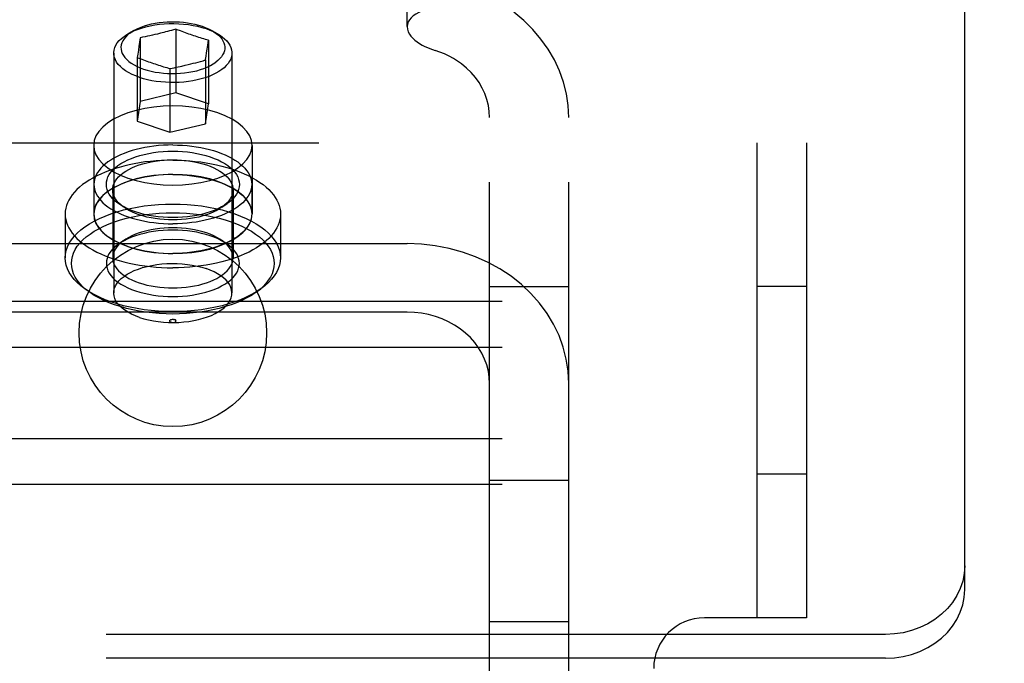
# Model space of a CAD drawing. Header units: inches. Extents: x 0 to 224, y 0 to 145.
# Tile 111 of 125: x 140.08 to 141.64, y 106.79 to 107.81. Entities that reach past the tile are written whole.
import ezdxf

# ---------------------------------------------------------------- set-up
doc = ezdxf.new("R2010")
doc.units = ezdxf.units.IN
doc.header["$LTSCALE"] = 12.302632
doc.header["$MEASUREMENT"] = 0
doc.linetypes.add('HIDDEN', pattern=[0.2, 0.1, -0.1])
doc.layers.add('02___PRT_ALL_AXES', color=7, linetype='CONTINUOUS')
doc.layers.add('DEFAULT_2', color=8, linetype='HIDDEN')

msp = doc.modelspace()

# ---------------------------------------------------------------- linework, layer by layer
at = {"layer": '02___PRT_ALL_AXES', "color": 8, "linetype": 'HIDDEN'}
for p, q in [((140.2295, 107.7567), (140.2295, 107.3778)), ((140.416, 107.7567), (140.416, 107.3778)), ((140.1978, 107.6108), (140.1978, 107.5026)), ((140.4478, 107.6108), (140.4478, 107.5026)), ((140.1983, 107.5493), (140.1983, 107.5026)), ((140.4473, 107.5493), (140.4473, 107.5026)), ((140.1528, 107.5026), (140.1528, 107.4333)), ((140.4928, 107.5026), (140.4928, 107.4333))]:
    msp.add_line(p, q, dxfattribs=at)
for points in [[(140.4478, 107.6108), (140.4468, 107.6184), (140.4441, 107.6258), (140.4396, 107.633), (140.4334, 107.6399), (140.4256, 107.6463), (140.4163, 107.6523), (140.4056, 107.6576), (140.3938, 107.6623), (140.3809, 107.6662), (140.3671, 107.6693), (140.3527, 107.6715), (140.3378, 107.6729), (140.3228, 107.6733), (140.3077, 107.6729), (140.2929, 107.6715), (140.2784, 107.6693), (140.2647, 107.6662), (140.2518, 107.6623), (140.2399, 107.6576), (140.2292, 107.6523), (140.2199, 107.6463), (140.2121, 107.6399), (140.2059, 107.633), (140.2014, 107.6258), (140.1987, 107.6184), (140.1978, 107.6108)], [(140.1978, 107.6108), (140.1987, 107.6032), (140.2014, 107.5959), (140.2059, 107.5887), (140.2121, 107.5818), (140.2199, 107.5753), (140.2292, 107.5694), (140.2399, 107.564), (140.2518, 107.5594), (140.2647, 107.5555), (140.2784, 107.5524), (140.2929, 107.5501), (140.3077, 107.5488), (140.3228, 107.5483), (140.3378, 107.5488), (140.3527, 107.5501), (140.3671, 107.5524), (140.3809, 107.5555), (140.3938, 107.5594), (140.4056, 107.564), (140.4163, 107.5694), (140.4256, 107.5753), (140.4334, 107.5818), (140.4396, 107.5887), (140.4441, 107.5959), (140.4468, 107.6032), (140.4478, 107.6108)], [(140.3228, 107.6116), (140.3152, 107.6115), (140.3078, 107.6111), (140.3003, 107.6106), (140.293, 107.6098), (140.2857, 107.6088), (140.2786, 107.6075), (140.2717, 107.6061), (140.2649, 107.6045), (140.2584, 107.6026), (140.252, 107.6006), (140.246, 107.5983), (140.2402, 107.5959), (140.2347, 107.5933), (140.2296, 107.5906), (140.2248, 107.5877), (140.2203, 107.5847), (140.2162, 107.5815), (140.2125, 107.5783), (140.2092, 107.5749), (140.2064, 107.5714), (140.2039, 107.5679), (140.2019, 107.5642), (140.2003, 107.5606), (140.1992, 107.5568), (140.1985, 107.5531), (140.1983, 107.5493)], [(140.3228, 107.6116), (140.3303, 107.6115), (140.3378, 107.6111), (140.3452, 107.6106), (140.3526, 107.6098), (140.3598, 107.6088), (140.3669, 107.6075), (140.3739, 107.6061), (140.3806, 107.6045), (140.3872, 107.6026), (140.3935, 107.6006), (140.3995, 107.5983), (140.4053, 107.5959), (140.4108, 107.5933), (140.416, 107.5906), (140.4208, 107.5877), (140.4252, 107.5847), (140.4293, 107.5815), (140.433, 107.5783), (140.4363, 107.5749), (140.4392, 107.5714), (140.4416, 107.5679), (140.4436, 107.5642), (140.4452, 107.5606), (140.4464, 107.5568), (140.447, 107.5531), (140.4473, 107.5493)], [(140.3228, 107.5876), (140.3139, 107.5874), (140.305, 107.5871), (140.2962, 107.5865), (140.2874, 107.5857), (140.2788, 107.5847), (140.2702, 107.5834), (140.2618, 107.5819), (140.2536, 107.5802), (140.2456, 107.5783), (140.2378, 107.5762), (140.2302, 107.5739), (140.2228, 107.5713), (140.2158, 107.5686), (140.209, 107.5657), (140.2026, 107.5627), (140.1964, 107.5594), (140.1907, 107.5561), (140.1852, 107.5525), (140.1802, 107.5489), (140.1755, 107.5451), (140.1713, 107.5412), (140.1675, 107.5371), (140.1641, 107.533), (140.1611, 107.5288), (140.1586, 107.5246), (140.1565, 107.5202), (140.1549, 107.5159), (140.1537, 107.5115), (140.153, 107.507), (140.1528, 107.5026)], [(140.3228, 107.5876), (140.3317, 107.5874), (140.3405, 107.5871), (140.3494, 107.5865), (140.3581, 107.5857), (140.3668, 107.5847), (140.3753, 107.5834), (140.3837, 107.5819), (140.3919, 107.5802), (140.3999, 107.5783), (140.4078, 107.5762), (140.4154, 107.5739), (140.4227, 107.5713), (140.4298, 107.5686), (140.4365, 107.5657), (140.443, 107.5627), (140.4491, 107.5594), (140.4549, 107.5561), (140.4603, 107.5525), (140.4653, 107.5489), (140.47, 107.5451), (140.4742, 107.5412), (140.4781, 107.5371), (140.4815, 107.533), (140.4844, 107.5288), (140.487, 107.5246), (140.4891, 107.5202), (140.4907, 107.5159), (140.4918, 107.5115), (140.4925, 107.507), (140.4928, 107.5026)], [(140.4478, 107.5026), (140.4468, 107.5102), (140.4441, 107.5175), (140.4396, 107.5247), (140.4334, 107.5316), (140.4256, 107.5381), (140.4163, 107.544), (140.4056, 107.5493), (140.3938, 107.554), (140.3809, 107.5579), (140.3671, 107.561), (140.3527, 107.5632), (140.3378, 107.5646), (140.3228, 107.5651), (140.3077, 107.5646), (140.2929, 107.5632), (140.2784, 107.561), (140.2647, 107.5579), (140.2518, 107.554), (140.2399, 107.5493), (140.2292, 107.544), (140.2199, 107.5381), (140.2121, 107.5316), (140.2059, 107.5247), (140.2014, 107.5175), (140.1987, 107.5102), (140.1978, 107.5026)], [(140.3228, 107.5648), (140.3152, 107.5647), (140.3078, 107.5644), (140.3003, 107.5638), (140.293, 107.563), (140.2857, 107.562), (140.2786, 107.5608), (140.2717, 107.5593), (140.2649, 107.5577), (140.2584, 107.5558), (140.252, 107.5538), (140.246, 107.5516), (140.2402, 107.5492), (140.2347, 107.5466), (140.2296, 107.5438), (140.2248, 107.541), (140.2203, 107.5379), (140.2162, 107.5348), (140.2125, 107.5315), (140.2092, 107.5281), (140.2064, 107.5246), (140.2039, 107.5211), (140.2019, 107.5175), (140.2003, 107.5138), (140.1992, 107.5101), (140.1985, 107.5063), (140.1983, 107.5026)], [(140.3228, 107.5648), (140.3303, 107.5647), (140.3378, 107.5644), (140.3452, 107.5638), (140.3526, 107.563), (140.3598, 107.562), (140.3669, 107.5608), (140.3739, 107.5593), (140.3806, 107.5577), (140.3872, 107.5558), (140.3935, 107.5538), (140.3995, 107.5516), (140.4053, 107.5492), (140.4108, 107.5466), (140.416, 107.5438), (140.4208, 107.541), (140.4252, 107.5379), (140.4293, 107.5348), (140.433, 107.5315), (140.4363, 107.5281), (140.4392, 107.5246), (140.4416, 107.5211), (140.4436, 107.5175), (140.4452, 107.5138), (140.4464, 107.5101), (140.447, 107.5063), (140.4473, 107.5026)], [(140.1983, 107.5493), (140.1985, 107.5456), (140.1992, 107.5418), (140.2003, 107.5381), (140.2019, 107.5344), (140.2039, 107.5308), (140.2064, 107.5273), (140.2092, 107.5238), (140.2125, 107.5204), (140.2162, 107.5171), (140.2203, 107.514), (140.2248, 107.5109), (140.2296, 107.5081), (140.2347, 107.5053), (140.2402, 107.5027), (140.246, 107.5003), (140.252, 107.4981), (140.2584, 107.4961), (140.2649, 107.4942), (140.2717, 107.4926), (140.2786, 107.4911), (140.2857, 107.4899), (140.293, 107.4889), (140.3003, 107.4881), (140.3078, 107.4875), (140.3152, 107.4872), (140.3228, 107.4871)], [(140.4473, 107.5493), (140.447, 107.5456), (140.4464, 107.5418), (140.4452, 107.5381), (140.4436, 107.5344), (140.4416, 107.5308), (140.4392, 107.5273), (140.4363, 107.5238), (140.433, 107.5204), (140.4293, 107.5171), (140.4252, 107.514), (140.4208, 107.5109), (140.416, 107.5081), (140.4108, 107.5053), (140.4053, 107.5027), (140.3995, 107.5003), (140.3935, 107.4981), (140.3872, 107.4961), (140.3806, 107.4942), (140.3739, 107.4926), (140.3669, 107.4911), (140.3598, 107.4899), (140.3526, 107.4889), (140.3452, 107.4881), (140.3378, 107.4875), (140.3303, 107.4872), (140.3228, 107.4871)], [(140.1528, 107.5026), (140.153, 107.4981), (140.1537, 107.4937), (140.1549, 107.4893), (140.1565, 107.4849), (140.1586, 107.4806), (140.1611, 107.4763), (140.1641, 107.4721), (140.1675, 107.468), (140.1713, 107.464), (140.1755, 107.4601), (140.1802, 107.4563), (140.1852, 107.4526), (140.1907, 107.4491), (140.1964, 107.4457), (140.2026, 107.4425), (140.209, 107.4394), (140.2158, 107.4365), (140.2228, 107.4338), (140.2302, 107.4313), (140.2378, 107.429), (140.2456, 107.4268), (140.2536, 107.4249), (140.2618, 107.4232), (140.2702, 107.4217), (140.2788, 107.4205), (140.2874, 107.4194), (140.2962, 107.4186), (140.305, 107.418), (140.3139, 107.4177), (140.3228, 107.4176)], [(140.1978, 107.5026), (140.1987, 107.495), (140.2014, 107.4876), (140.2059, 107.4804), (140.2121, 107.4735), (140.2199, 107.4671), (140.2292, 107.4611), (140.2399, 107.4558), (140.2518, 107.4511), (140.2647, 107.4472), (140.2784, 107.4441), (140.2929, 107.4419), (140.3077, 107.4405), (140.3228, 107.4401), (140.3378, 107.4405), (140.3527, 107.4419), (140.3671, 107.4441), (140.3809, 107.4472), (140.3938, 107.4511), (140.4056, 107.4558), (140.4163, 107.4611), (140.4256, 107.4671), (140.4334, 107.4735), (140.4396, 107.4804), (140.4441, 107.4876), (140.4468, 107.495), (140.4478, 107.5026)], [(140.1983, 107.5026), (140.1985, 107.4988), (140.1992, 107.4951), (140.2003, 107.4913), (140.2019, 107.4877), (140.2039, 107.484), (140.2064, 107.4805), (140.2092, 107.477), (140.2125, 107.4736), (140.2162, 107.4704), (140.2203, 107.4672), (140.2248, 107.4642), (140.2296, 107.4613), (140.2347, 107.4585), (140.2402, 107.456), (140.246, 107.4536), (140.252, 107.4513), (140.2584, 107.4493), (140.2649, 107.4474), (140.2717, 107.4458), (140.2786, 107.4444), (140.2857, 107.4431), (140.293, 107.4421), (140.3003, 107.4413), (140.3078, 107.4408), (140.3152, 107.4404), (140.3228, 107.4403)], [(140.4928, 107.5026), (140.4925, 107.4981), (140.4918, 107.4937), (140.4907, 107.4893), (140.4891, 107.4849), (140.487, 107.4806), (140.4844, 107.4763), (140.4815, 107.4721), (140.4781, 107.468), (140.4742, 107.464), (140.47, 107.4601), (140.4653, 107.4563), (140.4603, 107.4526), (140.4549, 107.4491), (140.4491, 107.4457), (140.443, 107.4425), (140.4365, 107.4394), (140.4298, 107.4365), (140.4227, 107.4338), (140.4154, 107.4313), (140.4078, 107.429), (140.3999, 107.4268), (140.3919, 107.4249), (140.3837, 107.4232), (140.3753, 107.4217), (140.3668, 107.4205), (140.3581, 107.4194), (140.3494, 107.4186), (140.3405, 107.418), (140.3317, 107.4177), (140.3228, 107.4176)], [(140.4473, 107.5026), (140.447, 107.4988), (140.4464, 107.4951), (140.4452, 107.4913), (140.4436, 107.4877), (140.4416, 107.484), (140.4392, 107.4805), (140.4363, 107.477), (140.433, 107.4736), (140.4293, 107.4704), (140.4252, 107.4672), (140.4208, 107.4642), (140.416, 107.4613), (140.4108, 107.4585), (140.4053, 107.456), (140.3995, 107.4536), (140.3935, 107.4513), (140.3872, 107.4493), (140.3806, 107.4474), (140.3739, 107.4458), (140.3669, 107.4444), (140.3598, 107.4431), (140.3526, 107.4421), (140.3452, 107.4413), (140.3378, 107.4408), (140.3303, 107.4404), (140.3228, 107.4403)], [(140.2295, 107.3778), (140.2298, 107.3813), (140.2307, 107.3853), (140.2324, 107.3893), (140.2347, 107.3932), (140.2377, 107.3969), (140.2414, 107.4006), (140.2457, 107.404), (140.2505, 107.4073), (140.2559, 107.4103), (140.2619, 107.4131), (140.2683, 107.4156), (140.2751, 107.4179), (140.2822, 107.4198), (140.2897, 107.4214), (140.2974, 107.4227), (140.3053, 107.4236), (140.3134, 107.4242), (140.3215, 107.4244), (140.3296, 107.4243), (140.3377, 107.4238), (140.3457, 107.423), (140.3535, 107.4218), (140.361, 107.4203), (140.3683, 107.4185), (140.3752, 107.4164)], [(140.416, 107.3778), (140.416, 107.3784), (140.4155, 107.3825), (140.4144, 107.3865), (140.4125, 107.3905), (140.41, 107.3944), (140.4067, 107.3981), (140.4029, 107.4017), (140.3984, 107.4051), (140.3934, 107.4083), (140.3878, 107.4112), (140.3817, 107.4139), (140.3752, 107.4164)], [(140.2703, 107.3393), (140.2638, 107.3417), (140.2577, 107.3444), (140.2521, 107.3474), (140.2471, 107.3506), (140.2426, 107.354), (140.2388, 107.3575), (140.2356, 107.3613), (140.233, 107.3651), (140.2312, 107.3691), (140.23, 107.3731), (140.2295, 107.3772), (140.2295, 107.3778)], [(140.2703, 107.3393), (140.2772, 107.3371), (140.2845, 107.3353), (140.2921, 107.3338), (140.2998, 107.3326), (140.3078, 107.3318), (140.3159, 107.3313), (140.324, 107.3312), (140.3321, 107.3314), (140.3402, 107.332), (140.3481, 107.3329), (140.3558, 107.3342), (140.3633, 107.3358), (140.3705, 107.3378), (140.3773, 107.34), (140.3837, 107.3425), (140.3896, 107.3453), (140.395, 107.3483), (140.3999, 107.3516), (140.4041, 107.3551), (140.4078, 107.3587), (140.4108, 107.3625), (140.4132, 107.3664), (140.4148, 107.3703), (140.4158, 107.3744), (140.416, 107.3778)], [(140.32, 107.3316), (140.3193, 107.3319), (140.3187, 107.3322), (140.3183, 107.3326), (140.318, 107.333), (140.3178, 107.3334), (140.3178, 107.3339), (140.3179, 107.3343), (140.3182, 107.3347), (140.3186, 107.3351), (140.3192, 107.3354), (140.3198, 107.3357), (140.3206, 107.3359), (140.3214, 107.3361), (140.3223, 107.3362), (140.3231, 107.3362), (140.324, 107.3361), (140.3248, 107.336), (140.3256, 107.3358)], [(140.32, 107.3316), (140.3207, 107.3314), (140.3215, 107.3313), (140.3224, 107.3312), (140.3233, 107.3312), (140.3241, 107.3313), (140.3249, 107.3314), (140.3257, 107.3317), (140.3263, 107.3319), (140.3269, 107.3323), (140.3273, 107.3327), (140.3276, 107.3331), (140.3278, 107.3335), (140.3277, 107.3339), (140.3276, 107.3344), (140.3273, 107.3348), (140.3268, 107.3352), (140.3263, 107.3355), (140.3256, 107.3358)]]:
    msp.add_lwpolyline(points, dxfattribs=at)
at = {"layer": 'DEFAULT_2', "color": 8, "linetype": 'HIDDEN'}
for p, q in [((141.5728, 106.9093), (141.5728, 108.7222)), ((140.6928, 107.7988), (140.6928, 107.9071)), ((140.2611, 107.7923), (140.2526, 107.7874)), ((140.3031, 107.7879), (140.2985, 107.7868)), ((140.3084, 107.7893), (140.3031, 107.7879)), ((140.3274, 107.7944), (140.3274, 107.6939)), ((140.3844, 107.7923), (140.3929, 107.7874)), ((140.2703, 107.774), (140.2693, 107.7674)), ((140.2712, 107.7809), (140.2703, 107.774)), ((140.275, 107.7816), (140.2712, 107.7809)), ((140.2712, 107.7809), (140.2712, 107.6803)), ((140.2789, 107.7824), (140.275, 107.7816)), ((140.2828, 107.7832), (140.2789, 107.7824)), ((140.2866, 107.7841), (140.2828, 107.7832)), ((140.2904, 107.7849), (140.2866, 107.7841)), ((140.2943, 107.7858), (140.2904, 107.7849)), ((140.2985, 107.7868), (140.2943, 107.7858)), ((140.3779, 107.7692), (140.3789, 107.7769)), ((140.3789, 107.7769), (140.3789, 107.6763)), ((140.2684, 107.7611), (140.2674, 107.7549)), ((140.2693, 107.7674), (140.2684, 107.7611)), ((140.3753, 107.7518), (140.3761, 107.7569)), ((140.3761, 107.7569), (140.3769, 107.7628)), ((140.3769, 107.7628), (140.3779, 107.7692)), ((140.2674, 107.7549), (140.2666, 107.7498)), ((140.2666, 107.7498), (140.2666, 107.6492)), ((140.3551, 107.7406), (140.3589, 107.7415)), ((140.3589, 107.7415), (140.3627, 107.7426)), ((140.3627, 107.7426), (140.3666, 107.7436)), ((140.3666, 107.7436), (140.3705, 107.7447)), ((140.3705, 107.7447), (140.3743, 107.7458)), ((140.3743, 107.7458), (140.3743, 107.6452)), ((140.3182, 107.7323), (140.3182, 107.6317)), ((140.3424, 107.7374), (140.3471, 107.7386)), ((140.3471, 107.7386), (140.3512, 107.7396)), ((140.3512, 107.7396), (140.3551, 107.7406)), ((140.2712, 107.6803), (140.2666, 107.6492)), ((140.3274, 107.6939), (140.2712, 107.6803)), ((140.3789, 107.6763), (140.3274, 107.6939)), ((140.3743, 107.6452), (140.3789, 107.6763)), ((140.2666, 107.6492), (140.3182, 107.6317)), ((140.8228, 106.3227), (140.8228, 107.655)), ((140.9478, 106.3227), (140.9478, 107.655)), ((140.3182, 107.6317), (140.3743, 107.6452)), ((139.3228, 107.6148), (141.3228, 107.6148)), ((141.2448, 107.6148), (141.2448, 106.8648)), ((141.3228, 107.6148), (141.3228, 106.8648)), ((140.2278, 107.5407), (140.2278, 107.4333)), ((140.4178, 107.5407), (140.4178, 107.4333)), ((140.2452, 107.5132), (140.237, 107.519)), ((140.4003, 107.5132), (140.4085, 107.519)), ((139.9528, 107.4558), (140.6928, 107.4558)), ((140.2452, 107.4607), (140.237, 107.4549)), ((140.4003, 107.4607), (140.4085, 107.4549)), ((140.1921, 107.3784), (140.184, 107.3842)), ((140.4534, 107.3784), (140.4616, 107.3842)), ((140.9478, 107.3876), (140.8228, 107.3876)), ((141.3228, 107.3878), (141.2448, 107.3878)), ((160.5268, 107.3641), (138.5268, 107.3641)), ((140.6928, 107.3476), (139.9528, 107.3476)), ((160.5268, 107.2919), (138.5268, 107.2919)), ((160.5268, 107.1476), (138.5268, 107.1476)), ((141.3228, 107.0918), (141.2448, 107.0918)), ((160.5268, 107.0754), (138.5268, 107.0754)), ((140.9478, 107.0819), (140.8228, 107.0819)), ((140.9478, 106.8583), (140.8228, 106.8583)), ((141.3228, 106.8648), (141.1618, 106.8648)), ((141.4478, 106.8386), (139.1978, 106.8386)), ((141.4478, 106.8011), (139.1978, 106.8011))]:
    msp.add_line(p, q, dxfattribs=at)
for points in [[(140.7553, 107.8301), (140.7482, 107.8299), (140.7413, 107.8293), (140.7346, 107.8283), (140.7281, 107.827), (140.722, 107.8253), (140.7163, 107.8232), (140.7111, 107.8209), (140.7064, 107.8183), (140.7023, 107.8154), (140.699, 107.8124), (140.6963, 107.8091), (140.6943, 107.8058), (140.6932, 107.8023), (140.6928, 107.7988)], [(140.9478, 107.655), (140.9468, 107.6738), (140.9441, 107.6924), (140.9395, 107.7108), (140.9331, 107.7287), (140.925, 107.7462), (140.9152, 107.7629), (140.9038, 107.7789), (140.8909, 107.794), (140.8766, 107.8081), (140.8608, 107.8211)], [(140.2526, 107.7874), (140.2553, 107.7889), (140.2609, 107.7916), (140.2669, 107.7941), (140.2732, 107.7962), (140.2799, 107.7981), (140.2869, 107.7998), (140.2941, 107.8011), (140.3016, 107.8021), (140.3091, 107.8029), (140.3168, 107.8033), (140.3245, 107.8033), (140.3322, 107.8031), (140.3398, 107.8026), (140.3473, 107.8017), (140.3547, 107.8005), (140.3618, 107.7991), (140.3687, 107.7973), (140.3752, 107.7953)], [(140.2611, 107.7923), (140.2631, 107.7934), (140.2676, 107.7956), (140.2726, 107.7977), (140.2778, 107.7996), (140.2833, 107.8012), (140.2891, 107.8027), (140.295, 107.8039), (140.3012, 107.8048), (140.3074, 107.8056), (140.3138, 107.806), (140.3202, 107.8063), (140.3267, 107.8062), (140.3331, 107.806), (140.3394, 107.8054), (140.3457, 107.8047), (140.3518, 107.8036), (140.3577, 107.8024), (140.3634, 107.8009), (140.3689, 107.7992)], [(140.2295, 107.7567), (140.2295, 107.7576), (140.23, 107.7614), (140.2311, 107.7653), (140.2328, 107.769), (140.2351, 107.7727), (140.2381, 107.7763), (140.2416, 107.7797), (140.2457, 107.783), (140.2503, 107.7861), (140.2526, 107.7874)], [(140.255, 107.7884), (140.2514, 107.7855), (140.2484, 107.7825), (140.2458, 107.7793), (140.2437, 107.7761), (140.2422, 107.7728), (140.2412, 107.7695), (140.2408, 107.7661), (140.241, 107.7627), (140.2417, 107.7593), (140.243, 107.756), (140.2448, 107.7527), (140.2471, 107.7496), (140.25, 107.7465), (140.2533, 107.7436), (140.2572, 107.7408), (140.2615, 107.7381), (140.2662, 107.7357), (140.2712, 107.7335), (140.2767, 107.7314), (140.2824, 107.7297), (140.2885, 107.7281), (140.2947, 107.7268), (140.3012, 107.7258), (140.3078, 107.725), (140.3145, 107.7246), (140.3212, 107.7244), (140.328, 107.7244), (140.3347, 107.7248), (140.3414, 107.7254), (140.3479, 107.7263), (140.3543, 107.7275), (140.3604, 107.7289), (140.3663, 107.7306), (140.3719, 107.7325), (140.3771, 107.7347), (140.382, 107.737), (140.3865, 107.7396), (140.3905, 107.7423)], [(140.255, 107.7884), (140.2588, 107.7909), (140.2611, 107.7923)], [(140.3274, 107.7944), (140.324, 107.7935), (140.3207, 107.7925), (140.3175, 107.7917), (140.3143, 107.7908), (140.3113, 107.79), (140.3084, 107.7893)], [(140.3348, 107.7916), (140.3298, 107.7935), (140.3274, 107.7944)], [(140.3789, 107.7769), (140.3765, 107.7776), (140.3741, 107.7783), (140.3715, 107.7791), (140.3689, 107.7799), (140.3663, 107.7807), (140.3636, 107.7815), (140.361, 107.7824), (140.3583, 107.7832), (140.3557, 107.7841), (140.3531, 107.785), (140.3505, 107.7859), (140.3479, 107.7868), (140.3453, 107.7877), (140.3427, 107.7887), (140.34, 107.7896), (140.3374, 107.7906), (140.3348, 107.7916)], [(140.3689, 107.7992), (140.374, 107.7973), (140.3789, 107.7952), (140.3834, 107.7929), (140.3844, 107.7923)], [(140.3752, 107.7953), (140.3811, 107.7931), (140.3866, 107.7907), (140.3918, 107.7881), (140.3929, 107.7874)], [(140.3844, 107.7923), (140.3875, 107.7904), (140.3913, 107.7878), (140.3946, 107.785), (140.3975, 107.7822), (140.3999, 107.7792), (140.4018, 107.7761), (140.4033, 107.773), (140.4042, 107.7698), (140.4047, 107.7666), (140.4046, 107.7634), (140.4041, 107.7602), (140.403, 107.757), (140.4014, 107.7539), (140.3994, 107.7508), (140.3969, 107.7479), (140.3939, 107.745), (140.3905, 107.7423)], [(140.3929, 107.7874), (140.3965, 107.7853), (140.4007, 107.7823), (140.4045, 107.7792), (140.4078, 107.7759), (140.4105, 107.7725), (140.4127, 107.769), (140.4144, 107.7654), (140.4155, 107.7618), (140.416, 107.7582), (140.416, 107.7567)], [(140.6928, 107.7988), (140.6933, 107.7945), (140.6944, 107.7904), (140.6963, 107.7867), (140.6987, 107.7832), (140.7016, 107.78), (140.7048, 107.777), (140.7085, 107.7743), (140.7123, 107.7717), (140.7163, 107.7694), (140.7205, 107.7673), (140.7246, 107.7654), (140.7287, 107.7637), (140.7328, 107.7622), (140.7368, 107.7609)], [(140.2703, 107.7182), (140.2641, 107.7205), (140.2583, 107.723), (140.253, 107.7258), (140.2481, 107.7288), (140.2438, 107.732), (140.2399, 107.7353), (140.2367, 107.7388), (140.234, 107.7424), (140.232, 107.7461), (140.2305, 107.7499), (140.2297, 107.7537), (140.2295, 107.7567)], [(140.416, 107.7567), (140.4159, 107.7545), (140.4153, 107.7509), (140.4141, 107.7473), (140.4123, 107.7437), (140.41, 107.7402), (140.4071, 107.7369), (140.4037, 107.7336), (140.3999, 107.7305)], [(140.7784, 107.7397), (140.7722, 107.7441), (140.7656, 107.7482), (140.7588, 107.752), (140.7517, 107.7553), (140.7444, 107.7583), (140.7368, 107.7609)], [(140.2666, 107.7498), (140.269, 107.7489), (140.274, 107.7469)], [(140.274, 107.7469), (140.2766, 107.746), (140.2793, 107.745), (140.2819, 107.744), (140.2846, 107.7431), (140.2872, 107.7421), (140.2898, 107.7412), (140.2924, 107.7403), (140.295, 107.7395), (140.2976, 107.7386), (140.3002, 107.7377), (140.3029, 107.7369), (140.3055, 107.7361), (140.3081, 107.7352), (140.3108, 107.7344), (140.3133, 107.7337), (140.3158, 107.7329), (140.3182, 107.7323)], [(140.3743, 107.7458), (140.3745, 107.7468), (140.3753, 107.7518)], [(140.3999, 107.7305), (140.3955, 107.7276), (140.3907, 107.7248), (140.3855, 107.7222), (140.3799, 107.7199), (140.3739, 107.7178), (140.3677, 107.7159), (140.3611, 107.7142), (140.3543, 107.7129), (140.3473, 107.7118), (140.3402, 107.7109), (140.333, 107.7104), (140.3257, 107.7101), (140.3183, 107.7102), (140.311, 107.7105), (140.3038, 107.7111), (140.2967, 107.712), (140.2898, 107.7131), (140.283, 107.7146), (140.2765, 107.7162), (140.2703, 107.7182)], [(140.3182, 107.7323), (140.3216, 107.7329), (140.3249, 107.7336), (140.3281, 107.7343), (140.3312, 107.7349), (140.3342, 107.7356), (140.3371, 107.7362), (140.3424, 107.7374)], [(140.8228, 107.655), (140.8223, 107.6646), (140.8209, 107.6741), (140.8185, 107.6834), (140.8153, 107.6926), (140.8112, 107.7015), (140.8062, 107.71), (140.8004, 107.7182), (140.7938, 107.7259), (140.7865, 107.733), (140.7784, 107.7397)], [(140.237, 107.519), (140.2361, 107.5197), (140.2319, 107.523), (140.2282, 107.5265), (140.2251, 107.5301), (140.2225, 107.5338), (140.2204, 107.5376), (140.2189, 107.5415), (140.2181, 107.5454), (140.2178, 107.5493), (140.2181, 107.5533), (140.2189, 107.5572), (140.2204, 107.561), (140.2224, 107.5648), (140.2251, 107.5685), (140.2282, 107.5722), (140.2319, 107.5756), (140.2361, 107.579), (140.2408, 107.5821), (140.2459, 107.5851), (140.2515, 107.5879), (140.2574, 107.5904), (140.2638, 107.5928), (140.2705, 107.5949), (140.2775, 107.5967), (140.2847, 107.5983), (140.2922, 107.5996), (140.2998, 107.6006), (140.3074, 107.6013), (140.3151, 107.6017), (140.3228, 107.6018)], [(140.3228, 107.6018), (140.3304, 107.6017), (140.3381, 107.6013), (140.3457, 107.6006), (140.3533, 107.5996), (140.3608, 107.5983), (140.368, 107.5967), (140.375, 107.5949), (140.3817, 107.5928), (140.3881, 107.5904), (140.3941, 107.5879), (140.3996, 107.5851), (140.4048, 107.5821), (140.4094, 107.579), (140.4136, 107.5756), (140.4173, 107.5722), (140.4205, 107.5686), (140.4231, 107.5648), (140.4251, 107.561), (140.4266, 107.5572), (140.4275, 107.5533), (140.4278, 107.5493), (140.4275, 107.5454), (140.4266, 107.5415), (140.4251, 107.5376), (140.4231, 107.5338), (140.4205, 107.5301), (140.4173, 107.5265), (140.4136, 107.523), (140.4094, 107.5197), (140.4085, 107.519)], [(140.2278, 107.5407), (140.228, 107.5442), (140.2288, 107.5478), (140.2302, 107.5513), (140.232, 107.5547), (140.2344, 107.5581), (140.2372, 107.5613), (140.2405, 107.5645), (140.2443, 107.5675), (140.2486, 107.5703), (140.2532, 107.573), (140.2582, 107.5755), (140.2636, 107.5779), (140.2694, 107.58), (140.2755, 107.5819), (140.2818, 107.5835), (140.2884, 107.5849), (140.2951, 107.5861), (140.302, 107.587), (140.3089, 107.5877), (140.3158, 107.588), (140.3228, 107.5882)], [(140.3228, 107.5882), (140.3297, 107.588), (140.3366, 107.5877), (140.3436, 107.587), (140.3504, 107.5861), (140.3572, 107.5849), (140.3637, 107.5835), (140.3701, 107.5819), (140.3761, 107.58), (140.3819, 107.5779), (140.3873, 107.5755), (140.3923, 107.573), (140.397, 107.5703), (140.4012, 107.5675), (140.405, 107.5645), (140.4083, 107.5613), (140.4112, 107.5581), (140.4135, 107.5547), (140.4154, 107.5513), (140.4167, 107.5478), (140.4175, 107.5442), (140.4178, 107.5407)], [(140.2452, 107.5132), (140.2443, 107.5139), (140.2406, 107.5169), (140.2372, 107.52), (140.2344, 107.5233), (140.232, 107.5266), (140.2302, 107.5301), (140.2288, 107.5336), (140.228, 107.5371), (140.2278, 107.5407)], [(140.4178, 107.5407), (140.4175, 107.5371), (140.4167, 107.5336), (140.4154, 107.5301), (140.4135, 107.5266), (140.4112, 107.5233), (140.4083, 107.52), (140.405, 107.5169), (140.4012, 107.5139), (140.4003, 107.5132)], [(140.1528, 107.4333), (140.1532, 107.4391), (140.1544, 107.4449), (140.1563, 107.4506), (140.1591, 107.4563), (140.1626, 107.4618), (140.1669, 107.4672), (140.1719, 107.4725), (140.1776, 107.4775), (140.184, 107.4824), (140.1911, 107.487), (140.1987, 107.4914), (140.207, 107.4955), (140.2157, 107.4993), (140.225, 107.5028), (140.2348, 107.506), (140.2449, 107.5089), (140.2555, 107.5113), (140.2663, 107.5135), (140.2774, 107.5152), (140.2886, 107.5166), (140.3, 107.5175), (140.3114, 107.5181), (140.3228, 107.5183)], [(140.3228, 107.4968), (140.3151, 107.497), (140.3075, 107.4974), (140.2998, 107.4981), (140.2922, 107.4991), (140.2848, 107.5004), (140.2775, 107.502), (140.2705, 107.5038), (140.2638, 107.5059), (140.2574, 107.5082), (140.2515, 107.5108), (140.2459, 107.5136), (140.2408, 107.5165), (140.237, 107.519)], [(140.3228, 107.4932), (140.3159, 107.4933), (140.3089, 107.4937), (140.302, 107.4943), (140.2951, 107.4952), (140.2884, 107.4964), (140.2818, 107.4978), (140.2755, 107.4995), (140.2694, 107.5014), (140.2637, 107.5035), (140.2582, 107.5058), (140.2532, 107.5083), (140.2486, 107.511), (140.2452, 107.5132)], [(140.4085, 107.519), (140.4048, 107.5165), (140.3996, 107.5136), (140.3941, 107.5108), (140.3881, 107.5082), (140.3818, 107.5059), (140.3751, 107.5038), (140.368, 107.502), (140.3608, 107.5004), (140.3533, 107.4991), (140.3457, 107.4981), (140.3381, 107.4974), (140.3304, 107.497), (140.3228, 107.4968)], [(140.3228, 107.5183), (140.3342, 107.5181), (140.3456, 107.5175), (140.3569, 107.5166), (140.3682, 107.5152), (140.3792, 107.5135), (140.3901, 107.5113), (140.4006, 107.5089), (140.4108, 107.506), (140.4205, 107.5028), (140.4298, 107.4993), (140.4386, 107.4955), (140.4468, 107.4914), (140.4545, 107.487), (140.4615, 107.4824), (140.4679, 107.4775), (140.4736, 107.4725), (140.4786, 107.4672), (140.4829, 107.4618), (140.4864, 107.4563), (140.4892, 107.4506), (140.4912, 107.4449), (140.4924, 107.4391), (140.4928, 107.4333)], [(140.4003, 107.5132), (140.397, 107.511), (140.3923, 107.5083), (140.3873, 107.5058), (140.3819, 107.5035), (140.3761, 107.5014), (140.3701, 107.4995), (140.3637, 107.4978), (140.3572, 107.4964), (140.3504, 107.4952), (140.3436, 107.4943), (140.3366, 107.4937), (140.3297, 107.4933), (140.3228, 107.4932)], [(140.1921, 107.3784), (140.1862, 107.383), (140.1808, 107.3877), (140.1761, 107.3927), (140.172, 107.3978), (140.1687, 107.403), (140.1661, 107.4083), (140.1643, 107.4137), (140.1631, 107.4192), (140.1628, 107.4246), (140.1631, 107.4301), (140.1643, 107.4355), (140.1661, 107.4409), (140.1687, 107.4463), (140.172, 107.4515), (140.1761, 107.4566), (140.1808, 107.4615), (140.1862, 107.4663), (140.1922, 107.4708), (140.1988, 107.4752), (140.206, 107.4793), (140.2138, 107.4832), (140.222, 107.4868), (140.2308, 107.4901), (140.2399, 107.4931), (140.2495, 107.4957), (140.2594, 107.4981), (140.2696, 107.5001), (140.28, 107.5017), (140.2906, 107.503), (140.3013, 107.5039), (140.312, 107.5044), (140.3228, 107.5046)], [(140.3228, 107.5046), (140.3335, 107.5044), (140.3442, 107.5039), (140.3549, 107.503), (140.3655, 107.5017), (140.3759, 107.5001), (140.3861, 107.4981), (140.396, 107.4957), (140.4056, 107.4931), (140.4148, 107.4901), (140.4235, 107.4868), (140.4318, 107.4832), (140.4395, 107.4793), (140.4467, 107.4752), (140.4534, 107.4708), (140.4594, 107.4663), (140.4647, 107.4615), (140.4695, 107.4566), (140.4735, 107.4515), (140.4768, 107.4463), (140.4794, 107.4409), (140.4813, 107.4355), (140.4824, 107.4301), (140.4828, 107.4246), (140.4824, 107.4192), (140.4813, 107.4137), (140.4794, 107.4083), (140.4768, 107.403), (140.4735, 107.3978), (140.4695, 107.3927), (140.4647, 107.3877), (140.4594, 107.383), (140.4534, 107.3784)], [(140.3228, 107.4771), (140.3151, 107.477), (140.3074, 107.4766), (140.2998, 107.4758), (140.2922, 107.4748), (140.2847, 107.4736), (140.2775, 107.472), (140.2705, 107.4701), (140.2638, 107.4681), (140.2574, 107.4657), (140.2515, 107.4632), (140.2459, 107.4604), (140.2408, 107.4574), (140.237, 107.4549)], [(140.3228, 107.4808), (140.3158, 107.4807), (140.3089, 107.4803), (140.302, 107.4796), (140.2951, 107.4787), (140.2884, 107.4776), (140.2818, 107.4761), (140.2755, 107.4745), (140.2694, 107.4726), (140.2636, 107.4705), (140.2582, 107.4681), (140.2532, 107.4656), (140.2486, 107.4629), (140.2452, 107.4607)], [(140.4003, 107.4607), (140.397, 107.463), (140.3923, 107.4656), (140.3873, 107.4682), (140.3819, 107.4705), (140.3761, 107.4726), (140.3701, 107.4745), (140.3637, 107.4761), (140.3572, 107.4776), (140.3504, 107.4787), (140.3436, 107.4796), (140.3366, 107.4803), (140.3297, 107.4807), (140.3228, 107.4808)], [(140.4085, 107.4549), (140.4048, 107.4574), (140.3996, 107.4604), (140.3941, 107.4632), (140.3881, 107.4657), (140.3817, 107.4681), (140.375, 107.4702), (140.368, 107.472), (140.3608, 107.4736), (140.3533, 107.4749), (140.3457, 107.4758), (140.3381, 107.4766), (140.3304, 107.477), (140.3228, 107.4771)], [(140.237, 107.4549), (140.2361, 107.4543), (140.2319, 107.4509), (140.2282, 107.4474), (140.2251, 107.4438), (140.2224, 107.4401), (140.2204, 107.4363), (140.2189, 107.4325), (140.2181, 107.4286), (140.2178, 107.4246), (140.2181, 107.4207), (140.2189, 107.4168), (140.2204, 107.4129), (140.2225, 107.4091), (140.2251, 107.4054), (140.2282, 107.4018), (140.2319, 107.3983), (140.2361, 107.395), (140.2408, 107.3918), (140.2459, 107.3889), (140.2515, 107.3861), (140.2574, 107.3835), (140.2638, 107.3812), (140.2705, 107.3791), (140.2775, 107.3773), (140.2848, 107.3757), (140.2922, 107.3744), (140.2998, 107.3734), (140.3075, 107.3727), (140.3151, 107.3723), (140.3228, 107.3721)], [(140.2452, 107.4607), (140.2443, 107.4601), (140.2405, 107.4571), (140.2372, 107.4539), (140.2344, 107.4507), (140.232, 107.4473), (140.2302, 107.4439), (140.2288, 107.4404), (140.228, 107.4368), (140.2278, 107.4333)], [(140.3228, 107.3721), (140.3304, 107.3723), (140.3381, 107.3727), (140.3457, 107.3734), (140.3533, 107.3744), (140.3608, 107.3757), (140.368, 107.3773), (140.3751, 107.3791), (140.3818, 107.3812), (140.3881, 107.3835), (140.3941, 107.3861), (140.3996, 107.3889), (140.4048, 107.3918), (140.4094, 107.395), (140.4136, 107.3983), (140.4173, 107.4018), (140.4205, 107.4054), (140.4231, 107.4091), (140.4251, 107.4129), (140.4266, 107.4168), (140.4275, 107.4207), (140.4278, 107.4246), (140.4275, 107.4286), (140.4266, 107.4325), (140.4251, 107.4363), (140.4231, 107.4401), (140.4205, 107.4438), (140.4173, 107.4475), (140.4136, 107.4509), (140.4094, 107.4543), (140.4085, 107.4549)], [(140.4178, 107.4333), (140.4175, 107.4368), (140.4167, 107.4404), (140.4154, 107.4439), (140.4135, 107.4473), (140.4112, 107.4507), (140.4083, 107.4539), (140.405, 107.4571), (140.4012, 107.4601), (140.4003, 107.4607)], [(140.9478, 107.235), (140.9468, 107.2543), (140.9439, 107.2733), (140.9391, 107.2921), (140.9324, 107.3105), (140.9239, 107.3283), (140.9136, 107.3454), (140.9016, 107.3616), (140.8881, 107.3769), (140.8731, 107.3911), (140.8567, 107.4042), (140.839, 107.4159), (140.8203, 107.4262), (140.8005, 107.4351), (140.78, 107.4425), (140.7588, 107.4483), (140.737, 107.4525), (140.7151, 107.455), (140.6928, 107.4558)], [(140.184, 107.3842), (140.1776, 107.389), (140.1719, 107.3941), (140.1669, 107.3993), (140.1626, 107.4048), (140.1591, 107.4103), (140.1563, 107.416), (140.1544, 107.4217), (140.1532, 107.4275), (140.1528, 107.4333)], [(140.2278, 107.4333), (140.228, 107.4297), (140.2288, 107.4262), (140.2302, 107.4227), (140.232, 107.4193), (140.2344, 107.4159), (140.2372, 107.4126), (140.2406, 107.4095), (140.2443, 107.4065), (140.2486, 107.4036), (140.2532, 107.4009), (140.2582, 107.3984), (140.2637, 107.3961), (140.2694, 107.394), (140.2755, 107.3921), (140.2818, 107.3904), (140.2884, 107.389), (140.2951, 107.3878), (140.302, 107.3869), (140.3089, 107.3863), (140.3159, 107.3859), (140.3228, 107.3858)], [(140.3228, 107.3858), (140.3297, 107.3859), (140.3366, 107.3863), (140.3436, 107.3869), (140.3504, 107.3878), (140.3572, 107.389), (140.3637, 107.3904), (140.3701, 107.3921), (140.3761, 107.394), (140.3819, 107.3961), (140.3873, 107.3984), (140.3923, 107.4009), (140.397, 107.4036), (140.4012, 107.4065), (140.405, 107.4095), (140.4083, 107.4126), (140.4112, 107.4159), (140.4135, 107.4193), (140.4154, 107.4227), (140.4167, 107.4262), (140.4175, 107.4297), (140.4178, 107.4333)], [(140.4928, 107.4333), (140.4924, 107.4275), (140.4912, 107.4217), (140.4892, 107.416), (140.4864, 107.4103), (140.4829, 107.4048), (140.4786, 107.3994), (140.4736, 107.3941), (140.4679, 107.389), (140.4616, 107.3842)], [(140.3228, 107.3483), (140.3114, 107.3485), (140.3, 107.3491), (140.2886, 107.35), (140.2774, 107.3514), (140.2663, 107.3531), (140.2555, 107.3552), (140.2449, 107.3577), (140.2348, 107.3606), (140.225, 107.3637), (140.2157, 107.3672), (140.207, 107.3711), (140.1987, 107.3752), (140.1911, 107.3795), (140.184, 107.3842)], [(140.4616, 107.3842), (140.4545, 107.3795), (140.4468, 107.3752), (140.4386, 107.3711), (140.4298, 107.3672), (140.4205, 107.3637), (140.4108, 107.3606), (140.4006, 107.3577), (140.3901, 107.3552), (140.3792, 107.3531), (140.3682, 107.3514), (140.3569, 107.35), (140.3456, 107.3491), (140.3342, 107.3485), (140.3228, 107.3483)], [(140.3228, 107.3446), (140.312, 107.3448), (140.3013, 107.3453), (140.2906, 107.3463), (140.28, 107.3475), (140.2696, 107.3492), (140.2594, 107.3512), (140.2495, 107.3535), (140.24, 107.3562), (140.2308, 107.3592), (140.222, 107.3625), (140.2138, 107.3661), (140.206, 107.3699), (140.1988, 107.374), (140.1921, 107.3784)], [(140.4534, 107.3784), (140.4467, 107.374), (140.4395, 107.3699), (140.4318, 107.3661), (140.4235, 107.3625), (140.4148, 107.3592), (140.4056, 107.3562), (140.396, 107.3535), (140.3861, 107.3512), (140.3759, 107.3492), (140.3655, 107.3475), (140.3549, 107.3463), (140.3442, 107.3453), (140.3335, 107.3448), (140.3228, 107.3446)], [(140.8228, 107.235), (140.8223, 107.2448), (140.8208, 107.2545), (140.8183, 107.2641), (140.8149, 107.2735), (140.8106, 107.2826), (140.8053, 107.2913), (140.7993, 107.2996), (140.7924, 107.3073), (140.7847, 107.3146), (140.7763, 107.3212), (140.7673, 107.3272), (140.7578, 107.3325), (140.7477, 107.337), (140.7372, 107.3408), (140.7264, 107.3437), (140.7153, 107.3459), (140.7041, 107.3471), (140.6928, 107.3476)], [(141.5728, 106.9468), (141.572, 106.9346), (141.5696, 106.9227), (141.5657, 106.9111), (141.5604, 106.8998), (141.5536, 106.8892), (141.5455, 106.8793), (141.5361, 106.8703), (141.5257, 106.8622), (141.5143, 106.8552), (141.502, 106.8493), (141.489, 106.8446), (141.4756, 106.8413), (141.4618, 106.8393), (141.4478, 106.8386)], [(141.4478, 106.8011), (141.4618, 106.8018), (141.4756, 106.8038), (141.489, 106.8071), (141.502, 106.8118), (141.5143, 106.8177), (141.5257, 106.8247), (141.5361, 106.8328), (141.5455, 106.8418), (141.5536, 106.8517), (141.5604, 106.8623), (141.5657, 106.8736), (141.5696, 106.8852), (141.572, 106.8971), (141.5728, 106.9093)]]:
    msp.add_lwpolyline(points, dxfattribs=at)
msp.add_circle((140.3228, 107.3148), 0.148, dxfattribs=at)
msp.add_arc((141.1618, 106.7848), 0.08, 90, 180, dxfattribs=at)

doc.saveas('drawing.dxf')
